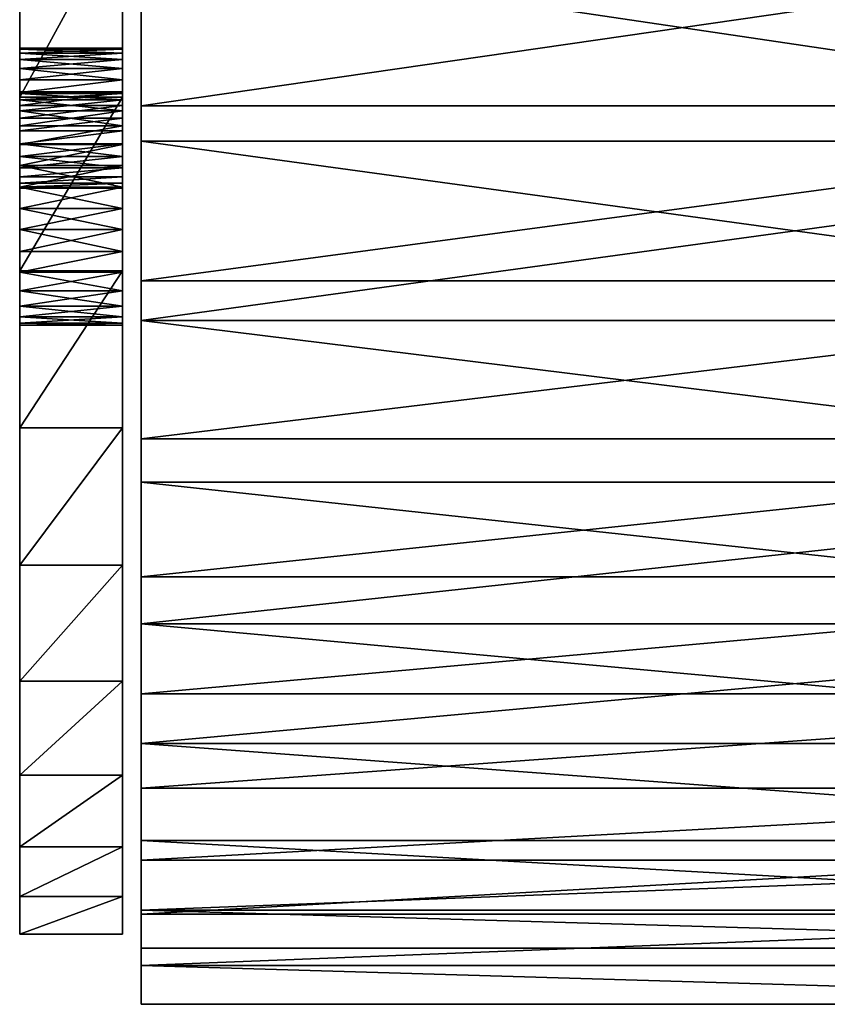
# Model space of a CAD drawing. Header units: centimetres. Extents: x 7.7 to 42, y -29.8 to 57.3.
# Tile 235 of 256: x 7.7 to 9.4, y 41.8 to 43.9. Entities that reach past the tile are written whole.
import ezdxf

# ---------------------------------------------------------------- set-up
doc = ezdxf.new("R2010")
doc.units = ezdxf.units.CM
doc.layers.add('815', color=7, linetype='Continuous', true_color=0xe4d699)
doc.layers.add('827', color=7, linetype='Continuous', true_color=0xe4d699)

msp = doc.modelspace()

# ---------------------------------------------------------------- meshes
at = {"layer": '815', "color": 254, "true_color": 0xcad1ee}
mesh = msp.add_polyface(dxfattribs=at)
corners = [(7.7136, 45.4904, 68.0621), (7.7136, 46.2298, 68.5013), (7.7136, 45.9424, 67.9559), (7.7136, 46.1974, 68.5413), (7.7136, 46.1742, 68.586), (7.7136, 46.1608, 68.6326), (7.7136, 45.0397, 68.2154), (7.7136, 46.1566, 68.6781), (7.7136, 46.1608, 68.7236), (7.7136, 46.1742, 68.7701), (7.7136, 44.5974, 68.4167), (7.7136, 46.1974, 68.8149), (7.7136, 43.8484, 70.1475), (7.7136, 43.8623, 70.1744), (7.7136, 46.2298, 68.8548), (7.7136, 46.3835, 73.0335), (7.7136, 43.8703, 70.2023), (7.7136, 43.8728, 70.2296), (7.7136, 43.8703, 70.2569), (7.7136, 43.8623, 70.2848), (7.7136, 43.8484, 70.3117), (7.7136, 43.8289, 70.3356), (7.7136, 43.8049, 70.3551), (7.7136, 46.3576, 73.0655), (7.7136, 43.778, 70.369), (7.7136, 46.339, 73.1013), (7.7136, 43.7501, 70.3771), (7.7136, 46.3283, 73.1385), (7.7136, 43.7228, 70.3796), (7.7136, 46.325, 73.1749), (7.7136, 43.6663, 74.9014), (7.7136, 46.3283, 73.2113), (7.7136, 43.7062, 74.9339), (7.7136, 46.339, 73.2485), (7.7136, 43.7387, 74.9738), (7.7136, 46.3576, 73.2844), (7.7136, 43.7619, 75.0186), (7.7136, 46.3835, 73.3163), (7.7136, 43.7753, 75.0651), (7.7136, 46.4155, 73.3423), (7.7136, 43.7794, 75.1106), (7.7136, 46.4513, 73.3609), (7.7136, 43.7753, 75.1561), (7.7136, 46.4886, 73.3716), (7.7136, 45.4904, 77.3877), (7.7136, 45.0397, 77.2344), (7.7136, 45.4904, 77.3877), (7.9336, 45.9424, 77.4939), (7.7136, 45.9424, 77.4939), (7.9336, 45.4904, 77.3877), (7.7136, 45.0397, 77.2344), (7.9336, 45.0397, 77.2344), (7.7136, 44.5974, 77.0331), (7.7136, 44.5974, 68.4167), (7.9336, 45.0397, 68.2154), (7.9336, 44.5974, 68.4167), (7.7136, 45.0397, 68.2154), (7.9336, 45.4904, 68.0621), (7.7136, 45.4904, 68.0621), (7.9336, 45.9424, 67.9559), (7.7136, 45.9424, 67.9559)]
mesh.append_faces([[corners[k] for k in face] for face in [(0, 1, 2), (0, 3, 1), (0, 4, 3), (0, 5, 4), (6, 5, 0), (6, 7, 5), (6, 8, 7), (6, 9, 8), (10, 9, 6), (10, 11, 9), (12, 11, 10), (13, 11, 12), (13, 14, 11), (13, 15, 14), (16, 15, 13), (17, 15, 16), (18, 15, 17), (19, 15, 18), (20, 15, 19), (21, 15, 20), (22, 15, 21), (22, 23, 15), (24, 23, 22), (24, 25, 23), (26, 25, 24), (26, 27, 25), (28, 27, 26), (28, 29, 27), (30, 31, 29), (32, 33, 31), (34, 35, 33), (36, 35, 34), (36, 37, 35), (38, 37, 36), (38, 39, 37), (40, 39, 38), (40, 41, 39), (42, 41, 40), (42, 43, 41), (42, 44, 43), (42, 45, 44), (46, 47, 48), (46, 49, 47), (50, 49, 46), (50, 51, 49), (52, 51, 50), (53, 54, 55), (56, 54, 53), (56, 57, 54), (58, 57, 56), (58, 59, 57), (60, 59, 58)]], dxfattribs={"color": 254})
mesh = msp.add_polyface(dxfattribs=at)
corners = [(7.7136, 44.5974, 77.0331), (7.9336, 44.5974, 77.0331), (7.9336, 45.0397, 77.2344), (7.9336, 45.9249, 76.1749), (10.7336, 45.9249, 75.1749), (10.7336, 45.9249, 76.1749), (7.9336, 45.9249, 75.1749), (7.9336, 45.4904, 77.3877), (7.9336, 45.9249, 76.1749), (7.9336, 45.9424, 77.4939), (7.9336, 45.0397, 77.2344), (7.9336, 46.2298, 68.5013), (7.9336, 45.4904, 68.0621), (7.9336, 45.9424, 67.9559), (7.9336, 46.1974, 68.5413), (7.9336, 46.1742, 68.586), (7.9336, 44.5974, 77.0331), (7.9336, 46.1608, 68.6326), (7.9336, 44.171, 76.7843), (7.9336, 45.9249, 75.1749), (7.9336, 43.768, 76.4902), (7.9336, 45.0397, 68.2154), (7.9336, 46.1566, 68.6781), (7.9336, 46.1608, 68.7236), (7.9336, 43.7619, 75.0186), (7.9336, 46.4155, 73.3423), (7.9336, 46.3835, 73.3163), (7.9336, 46.3576, 73.2844), (7.9336, 43.7387, 74.9738), (7.9336, 46.339, 73.2485), (7.9336, 43.7062, 74.9339), (7.9336, 46.3283, 73.2113), (7.9336, 43.6663, 74.9014), (7.9336, 46.325, 73.1749), (7.9336, 43.6215, 74.8782), (7.9336, 46.3283, 73.1385), (7.9336, 46.1742, 68.7701), (7.9336, 44.5974, 68.4167), (7.9336, 46.1974, 68.8149), (7.9336, 43.8484, 70.1475), (7.9336, 43.8623, 70.1744), (7.9336, 46.2298, 68.8548), (7.9336, 43.8703, 70.2023), (7.9336, 46.2698, 68.8873), (7.9336, 46.419, 70.2095), (7.9336, 46.374, 70.2964), (7.9336, 46.348, 70.3867), (7.9336, 43.8728, 70.2296), (7.9336, 46.34, 70.4749), (7.9336, 43.8703, 70.2569), (7.9336, 46.348, 70.5632), (7.9336, 43.8623, 70.2848), (7.9336, 43.8484, 70.3117), (7.9336, 46.374, 70.6534), (7.9336, 43.8289, 70.3356), (7.9336, 46.419, 70.7403), (7.9336, 43.8049, 70.3551), (7.9336, 42.0559, 71.8424), (7.9336, 46.339, 73.1013), (7.9336, 43.7501, 70.3771), (7.9336, 43.7228, 70.3796), (7.9336, 43.778, 70.369), (7.9336, 46.3576, 73.0655)]
mesh.append_faces([[corners[k] for k in face] for face in [(0, 1, 2), (3, 4, 5), (4, 3, 6), (7, 8, 9), (10, 8, 7), (11, 12, 13), (14, 12, 11), (15, 12, 14), (16, 8, 10), (17, 12, 15), (18, 8, 16), (18, 19, 8), (20, 19, 18), (17, 21, 12), (22, 21, 17), (23, 21, 22), (24, 25, 19), (24, 26, 25), (24, 27, 26), (28, 27, 24), (28, 29, 27), (30, 29, 28), (30, 31, 29), (32, 33, 31), (34, 35, 33), (36, 21, 23), (36, 37, 21), (38, 37, 36), (38, 39, 37), (38, 40, 39), (41, 40, 38), (41, 42, 40), (43, 42, 41), (44, 42, 43), (45, 42, 44), (46, 42, 45), (46, 47, 42), (48, 47, 46), (48, 49, 47), (50, 49, 48), (50, 51, 49), (50, 52, 51), (53, 52, 50), (53, 54, 52), (55, 54, 53), (55, 56, 54), (57, 58, 35), (59, 58, 60), (61, 58, 59), (61, 62, 58), (56, 62, 61), (55, 62, 56)]], dxfattribs={"color": 254})
mesh = msp.add_polyface(dxfattribs=at)
corners = [(7.7136, 42.7655, 70.0709), (7.7136, 43.5973, 70.1475), (7.7136, 43.6167, 70.1235), (7.7136, 43.5833, 70.1744), (7.7136, 43.5753, 70.2023), (7.7136, 43.3955, 69.2954), (7.7136, 43.0596, 69.668), (7.7136, 43.6407, 70.104), (7.7136, 43.3955, 76.1544), (7.7136, 43.484, 75.3565), (7.7136, 43.4374, 75.3431), (7.7136, 43.5294, 75.3606), (7.7136, 43.5749, 75.3565), (7.7136, 43.6215, 75.3431), (7.7136, 41.975, 72.7249), (7.7136, 46.325, 73.1749), (7.7136, 42.0559, 71.8424), (7.7136, 43.5749, 74.8648), (7.9336, 43.5294, 74.8606), (7.9336, 43.5749, 74.8648), (7.7136, 43.5294, 74.8606), (7.9336, 43.484, 74.8648), (7.7136, 43.484, 74.8648), (7.9336, 43.4374, 74.8782), (7.7136, 43.4374, 74.8782), (7.7136, 43.3926, 74.9014), (7.9336, 43.3926, 74.9014), (7.9336, 43.3527, 74.9339), (7.7136, 43.3527, 74.9339), (7.9336, 43.3202, 74.9738), (7.7136, 43.3202, 74.9738), (7.9336, 43.297, 75.0186), (7.7136, 43.297, 75.0186), (7.7136, 43.3955, 76.1544), (7.9336, 43.3955, 76.1544), (7.9336, 43.768, 76.4902), (7.7136, 43.3955, 69.2954), (7.9336, 43.768, 68.9596), (7.9336, 43.3955, 69.2954), (7.7136, 43.297, 75.2027), (7.9336, 43.3202, 75.2474), (7.9336, 43.297, 75.2027), (7.7136, 43.3202, 75.2474), (7.9336, 43.3527, 75.2874), (7.7136, 43.3527, 75.2874), (7.9336, 43.3926, 75.3199), (7.7136, 43.3926, 75.3199), (7.9336, 43.4374, 75.3431), (7.7136, 43.4374, 75.3431), (7.9336, 43.484, 75.3565), (7.7136, 43.484, 75.3565), (7.9336, 43.5294, 75.3606), (7.7136, 43.5294, 75.3606), (7.9336, 43.5749, 75.3565), (7.7136, 43.5749, 75.3565), (7.9336, 43.5973, 70.1475), (7.9336, 42.7655, 70.0709), (7.9336, 43.6167, 70.1235), (7.9336, 43.5833, 70.1744), (7.9336, 43.5753, 70.2023), (7.9336, 43.3955, 69.2954), (7.9336, 43.0596, 69.668), (7.9336, 43.6407, 70.104), (7.9336, 43.5728, 70.2296), (7.9336, 43.484, 75.3565), (7.9336, 43.3955, 76.1544), (7.9336, 43.4374, 75.3431), (7.9336, 43.5294, 75.3606), (7.9336, 43.5749, 75.3565), (7.9336, 43.5753, 70.2569), (7.9336, 42.0559, 71.8424), (7.9336, 46.3283, 73.1385), (7.9336, 41.975, 72.7249), (7.9336, 42.1622, 71.3904), (7.9336, 46.339, 73.1013)]
mesh.append_faces([[corners[k] for k in face] for face in [(0, 1, 2), (0, 3, 1), (0, 4, 3), (2, 5, 6), (7, 5, 2), (8, 9, 10), (8, 11, 9), (8, 12, 11), (8, 13, 12), (14, 15, 16), (17, 18, 19), (20, 18, 17), (20, 21, 18), (22, 21, 20), (22, 23, 21), (24, 23, 22), (25, 23, 24), (25, 26, 23), (25, 27, 26), (28, 27, 25), (28, 29, 27), (30, 29, 28), (30, 31, 29), (32, 31, 30), (33, 34, 35), (36, 37, 38), (39, 40, 41), (42, 40, 39), (42, 43, 40), (44, 43, 42), (44, 45, 43), (46, 45, 44), (46, 47, 45), (48, 47, 46), (48, 49, 47), (50, 49, 48), (50, 51, 49), (52, 51, 50), (52, 53, 51), (54, 53, 52), (55, 56, 57), (58, 56, 55), (59, 56, 58), (60, 57, 61), (60, 62, 57), (63, 56, 59), (64, 65, 66), (67, 65, 64), (68, 65, 67), (69, 56, 63), (70, 71, 72), (73, 74, 70)]], dxfattribs={"color": 254})
mesh = msp.add_polyface(dxfattribs=at)
corners = [(7.7136, 44.5974, 77.0331), (7.7136, 43.7753, 75.1561), (7.7136, 43.7619, 75.2027), (7.7136, 43.8049, 70.104), (7.7136, 44.171, 68.6655), (7.7136, 43.768, 68.9596), (7.7136, 43.8289, 70.1235), (7.7136, 43.8484, 70.1475), (7.7136, 44.171, 76.7843), (7.7136, 43.7062, 75.2874), (7.7136, 43.768, 76.4902), (7.7136, 43.7387, 75.2474), (7.7136, 44.5974, 68.4167), (7.7136, 42.0559, 71.8424), (7.7136, 46.325, 73.1749), (7.7136, 43.7228, 70.3796), (7.7136, 43.5749, 74.8648), (7.7136, 41.975, 72.7249), (7.7136, 43.6215, 74.8782), (7.7136, 43.6663, 74.9014), (7.7136, 43.7062, 74.9339), (7.7136, 46.3283, 73.2113), (7.7136, 43.7387, 74.9738), (7.7136, 46.339, 73.2485), (7.7136, 45.0397, 77.2344), (7.7136, 43.8703, 70.2023), (7.9336, 43.8728, 70.2296), (7.7136, 43.8728, 70.2296), (7.9336, 43.8703, 70.2023), (7.9336, 43.8623, 70.1744), (7.7136, 44.171, 76.7843), (7.9336, 44.5974, 77.0331), (7.7136, 44.5974, 77.0331), (7.9336, 44.171, 76.7843), (7.7136, 43.768, 76.4902), (7.9336, 43.768, 76.4902), (7.7136, 43.768, 68.9596), (7.9336, 44.171, 68.6655), (7.9336, 43.768, 68.9596), (7.7136, 44.171, 68.6655), (7.9336, 44.5974, 68.4167), (7.7136, 44.5974, 68.4167), (7.9336, 43.8728, 70.2296), (7.7136, 43.8703, 70.2569), (7.7136, 43.8728, 70.2296), (7.7136, 43.8623, 70.2848), (7.9336, 43.8703, 70.2569), (7.9336, 43.8623, 70.2848), (7.9336, 43.3955, 76.1544), (7.9336, 45.9249, 75.1749), (7.9336, 43.768, 76.4902), (7.9336, 43.5749, 75.3565), (7.9336, 43.6215, 75.3431), (7.9336, 43.6663, 75.3199), (7.9336, 43.7062, 75.2874), (7.9336, 43.7387, 75.2474), (7.9336, 43.7619, 75.2027), (7.9336, 43.7753, 75.1561), (7.9336, 43.7794, 75.1106), (7.9336, 43.7753, 75.0651), (7.9336, 43.7619, 75.0186), (7.9336, 43.6663, 74.9014), (7.9336, 46.3283, 73.2113), (7.9336, 43.7062, 74.9339), (7.9336, 43.6215, 74.8782), (7.9336, 46.325, 73.1749), (7.9336, 44.171, 68.6655), (7.9336, 43.8049, 70.104), (7.9336, 43.768, 68.9596), (7.9336, 43.8289, 70.1235), (7.9336, 43.8484, 70.1475), (7.9336, 43.5749, 74.8648), (7.9336, 46.3283, 73.1385), (7.9336, 44.5974, 68.4167), (7.9336, 41.975, 72.7249), (7.9336, 43.6955, 70.3771), (7.9336, 46.339, 73.1013), (7.9336, 42.1622, 71.3904), (7.9336, 43.7228, 70.3796)]
mesh.append_faces([[corners[k] for k in face] for face in [(0, 1, 2), (3, 4, 5), (6, 4, 3), (7, 4, 6), (8, 9, 10), (8, 11, 9), (7, 12, 4), (0, 11, 8), (0, 2, 11), (13, 14, 15), (16, 14, 17), (18, 14, 16), (19, 14, 18), (20, 21, 19), (22, 23, 20), (1, 0, 24), (25, 26, 27), (25, 28, 26), (25, 29, 28), (30, 31, 32), (30, 33, 31), (34, 33, 30), (34, 35, 33), (36, 37, 38), (39, 37, 36), (39, 40, 37), (41, 40, 39), (42, 43, 44), (45, 46, 47), (43, 46, 45), (43, 42, 46), (48, 49, 50), (51, 49, 48), (52, 49, 51), (53, 49, 52), (54, 49, 53), (55, 49, 54), (56, 49, 55), (57, 49, 56), (58, 49, 57), (59, 49, 58), (60, 49, 59), (61, 62, 63), (64, 65, 61), (66, 67, 68), (66, 69, 67), (66, 70, 69), (71, 72, 64), (73, 70, 66), (74, 72, 71), (75, 76, 77), (78, 76, 75)]], dxfattribs={"color": 254})
mesh = msp.add_polyface(dxfattribs=at)
corners = [(7.7136, 43.7501, 70.0821), (7.7136, 43.768, 68.9596), (7.7136, 43.7228, 70.0796), (7.7136, 43.778, 70.0901), (7.7136, 43.8049, 70.104), (7.7136, 43.768, 76.4902), (7.7136, 43.7062, 75.2874), (7.7136, 43.6663, 75.3199), (7.7136, 43.7753, 75.0651), (7.9336, 43.7794, 75.1106), (7.7136, 43.7794, 75.1106), (7.9336, 43.7753, 75.0651), (7.9336, 43.7619, 75.0186), (7.7136, 43.7619, 75.0186), (7.9336, 43.7387, 74.9738), (7.7136, 43.7387, 74.9738), (7.9336, 43.7062, 74.9339), (7.7136, 43.7062, 74.9339), (7.7136, 43.7228, 70.0796), (7.9336, 43.7501, 70.0821), (7.7136, 43.7501, 70.0821), (7.7136, 43.8623, 70.1744), (7.9336, 43.8623, 70.1744), (7.7136, 43.8703, 70.2023), (7.9336, 43.8484, 70.1475), (7.7136, 43.8484, 70.1475), (7.9336, 43.8289, 70.1235), (7.7136, 43.8289, 70.1235), (7.9336, 43.8049, 70.104), (7.7136, 43.8049, 70.104), (7.7136, 43.778, 70.0901), (7.9336, 43.778, 70.0901), (7.9336, 43.7228, 70.0796), (7.7136, 43.6955, 70.0821), (7.9336, 43.6955, 70.0821), (7.7136, 43.6955, 70.3771), (7.9336, 43.7228, 70.3796), (7.9336, 43.6955, 70.3771), (7.7136, 43.7228, 70.3796), (7.9336, 43.7501, 70.3771), (7.7136, 43.7501, 70.3771), (7.9336, 43.778, 70.369), (7.7136, 43.778, 70.369), (7.9336, 43.8049, 70.3551), (7.7136, 43.8049, 70.3551), (7.9336, 43.8289, 70.3356), (7.7136, 43.8289, 70.3356), (7.9336, 43.8484, 70.3117), (7.7136, 43.8484, 70.3117), (7.9336, 43.8623, 70.2848), (7.7136, 43.8623, 70.2848), (7.9336, 43.7794, 75.1106), (7.7136, 43.7753, 75.1561), (7.7136, 43.7794, 75.1106), (7.7136, 43.7062, 75.2874), (7.9336, 43.7387, 75.2474), (7.9336, 43.7062, 75.2874), (7.7136, 43.7387, 75.2474), (7.9336, 43.7619, 75.2027), (7.7136, 43.7619, 75.2027), (7.9336, 43.7753, 75.1561), (7.9336, 43.768, 68.9596), (7.9336, 43.7501, 70.0821), (7.9336, 43.7228, 70.0796), (7.9336, 43.778, 70.0901), (7.9336, 43.8049, 70.104)]
mesh.append_faces([[corners[k] for k in face] for face in [(0, 1, 2), (3, 1, 0), (4, 1, 3), (5, 6, 7), (8, 9, 10), (8, 11, 9), (8, 12, 11), (13, 12, 8), (13, 14, 12), (15, 14, 13), (15, 16, 14), (17, 16, 15), (18, 19, 20), (21, 22, 23), (21, 24, 22), (25, 24, 21), (25, 26, 24), (27, 26, 25), (27, 28, 26), (29, 28, 27), (30, 28, 29), (30, 31, 28), (20, 31, 30), (20, 19, 31), (32, 33, 34), (32, 18, 33), (19, 18, 32), (35, 36, 37), (38, 36, 35), (38, 39, 36), (40, 39, 38), (40, 41, 39), (42, 41, 40), (42, 43, 41), (44, 43, 42), (44, 45, 43), (46, 45, 44), (46, 47, 45), (48, 47, 46), (48, 49, 47), (50, 49, 48), (51, 52, 53), (54, 55, 56), (57, 55, 54), (57, 58, 55), (59, 58, 57), (59, 60, 58), (52, 60, 59), (52, 51, 60), (61, 62, 63), (61, 64, 62), (61, 65, 64)]], dxfattribs={"color": 254})
mesh = msp.add_polyface(dxfattribs=at)
corners = [(7.7136, 43.6676, 70.0901), (7.7136, 43.3955, 69.2954), (7.7136, 43.6407, 70.104), (7.7136, 43.6955, 70.0821), (7.7136, 43.7228, 70.0796), (7.7136, 43.768, 68.9596), (7.7136, 43.768, 76.4902), (7.7136, 43.6215, 75.3431), (7.7136, 43.3955, 76.1544), (7.7136, 43.6663, 75.3199), (7.7136, 43.6663, 74.9014), (7.9336, 43.7062, 74.9339), (7.7136, 43.7062, 74.9339), (7.9336, 43.6663, 74.9014), (7.7136, 43.6215, 74.8782), (7.9336, 43.6215, 74.8782), (7.9336, 43.5749, 74.8648), (7.7136, 43.5749, 74.8648), (7.9336, 43.5753, 70.2023), (7.7136, 43.5728, 70.2296), (7.9336, 43.5728, 70.2296), (7.7136, 43.5753, 70.2023), (7.9336, 43.5833, 70.1744), (7.7136, 43.5833, 70.1744), (7.9336, 43.5973, 70.1475), (7.7136, 43.5973, 70.1475), (7.9336, 43.6167, 70.1235), (7.7136, 43.6167, 70.1235), (7.7136, 43.6407, 70.104), (7.9336, 43.6407, 70.104), (7.7136, 43.6676, 70.0901), (7.9336, 43.6676, 70.0901), (7.9336, 43.6955, 70.0821), (7.7136, 43.6955, 70.0821), (7.7136, 43.3955, 76.1544), (7.9336, 43.768, 76.4902), (7.7136, 43.768, 76.4902), (7.7136, 43.768, 68.9596), (7.9336, 43.768, 68.9596), (7.7136, 43.3955, 69.2954), (7.7136, 43.5728, 70.2296), (7.9336, 43.5753, 70.2569), (7.9336, 43.5728, 70.2296), (7.7136, 43.5753, 70.2569), (7.9336, 43.5833, 70.2848), (7.7136, 43.5833, 70.2848), (7.9336, 43.5973, 70.3117), (7.7136, 43.5973, 70.3117), (7.9336, 43.6167, 70.3356), (7.7136, 43.6167, 70.3356), (7.9336, 43.6407, 70.3551), (7.7136, 43.6407, 70.3551), (7.9336, 43.6676, 70.369), (7.7136, 43.6676, 70.369), (7.9336, 43.6955, 70.3771), (7.7136, 43.6955, 70.3771), (7.7136, 43.5749, 75.3565), (7.9336, 43.6215, 75.3431), (7.9336, 43.5749, 75.3565), (7.7136, 43.6215, 75.3431), (7.9336, 43.6663, 75.3199), (7.7136, 43.6663, 75.3199), (7.9336, 43.7062, 75.2874), (7.7136, 43.7062, 75.2874), (7.9336, 43.3955, 69.2954), (7.9336, 43.6676, 70.0901), (7.9336, 43.6407, 70.104), (7.9336, 43.6955, 70.0821), (7.9336, 43.7228, 70.0796), (7.9336, 43.768, 68.9596)]
mesh.append_faces([[corners[k] for k in face] for face in [(0, 1, 2), (3, 1, 0), (4, 1, 3), (4, 5, 1), (6, 7, 8), (6, 9, 7), (10, 11, 12), (10, 13, 11), (14, 13, 10), (14, 15, 13), (14, 16, 15), (17, 16, 14), (18, 19, 20), (18, 21, 19), (22, 21, 18), (22, 23, 21), (24, 23, 22), (24, 25, 23), (26, 25, 24), (26, 27, 25), (26, 28, 27), (29, 28, 26), (29, 30, 28), (31, 30, 29), (32, 30, 31), (32, 33, 30), (34, 35, 36), (37, 38, 39), (40, 41, 42), (43, 41, 40), (43, 44, 41), (45, 44, 43), (45, 46, 44), (47, 46, 45), (47, 48, 46), (49, 48, 47), (49, 50, 48), (51, 50, 49), (51, 52, 50), (53, 52, 51), (53, 54, 52), (55, 54, 53), (56, 57, 58), (59, 57, 56), (59, 60, 57), (61, 60, 59), (61, 62, 60), (63, 62, 61), (64, 65, 66), (64, 67, 65), (64, 68, 67), (69, 68, 64)]], dxfattribs={"color": 254})
mesh = msp.add_polyface(dxfattribs=at)
corners = [(7.7136, 43.0596, 75.7819), (7.7136, 43.297, 75.2027), (7.7136, 42.7655, 75.3789), (7.7136, 43.3202, 75.2474), (7.7136, 43.3527, 75.2874), (7.7136, 43.3926, 75.3199), (7.7136, 42.7655, 70.0709), (7.7136, 43.6167, 70.1235), (7.7136, 43.0596, 69.668), (7.7136, 43.2836, 75.1561), (7.7136, 43.5728, 70.2296), (7.7136, 43.5753, 70.2023), (7.7136, 43.2836, 75.0651), (7.7136, 42.5168, 74.9525), (7.7136, 43.2794, 75.1106), (7.7136, 43.297, 75.0186), (7.7136, 43.4374, 75.3431), (7.7136, 43.3955, 76.1544), (7.7136, 43.5753, 70.2569), (7.7136, 42.5168, 70.4973), (7.7136, 43.5833, 70.2848), (7.7136, 43.5973, 70.3117), (7.7136, 43.3202, 74.9738), (7.7136, 43.6167, 70.3356), (7.7136, 42.3155, 70.9397), (7.7136, 43.6407, 70.3551), (7.7136, 43.6676, 70.369), (7.7136, 43.484, 74.8648), (7.7136, 42.1622, 74.0594), (7.7136, 43.4374, 74.8782), (7.7136, 42.1622, 71.3904), (7.7136, 43.6955, 70.3771), (7.7136, 42.0559, 71.8424), (7.7136, 43.7228, 70.3796), (7.9336, 43.2794, 75.1106), (7.7136, 43.2836, 75.0651), (7.7136, 43.2794, 75.1106), (7.7136, 43.297, 75.0186), (7.9336, 43.2836, 75.0651), (7.9336, 43.297, 75.0186), (7.7136, 43.0596, 75.7819), (7.9336, 43.3955, 76.1544), (7.7136, 43.3955, 76.1544), (7.9336, 43.0596, 75.7819), (7.7136, 43.0596, 69.668), (7.9336, 43.3955, 69.2954), (7.9336, 43.0596, 69.668), (7.7136, 43.3955, 69.2954), (7.7136, 43.2794, 75.1106), (7.9336, 43.2836, 75.1561), (7.9336, 43.2794, 75.1106), (7.7136, 43.2836, 75.1561), (7.9336, 43.297, 75.2027), (7.7136, 43.297, 75.2027), (7.9336, 43.297, 75.2027), (7.9336, 43.0596, 75.7819), (7.9336, 42.7655, 75.3789), (7.9336, 43.3202, 75.2474), (7.9336, 43.3527, 75.2874), (7.9336, 43.3926, 75.3199), (7.9336, 43.6167, 70.1235), (7.9336, 42.7655, 70.0709), (7.9336, 43.0596, 69.668), (7.9336, 43.2836, 75.1561), (7.9336, 42.5168, 74.9525), (7.9336, 43.2794, 75.1106), (7.9336, 43.2836, 75.0651), (7.9336, 43.297, 75.0186), (7.9336, 43.4374, 75.3431), (7.9336, 43.3955, 76.1544), (7.9336, 43.5833, 70.2848), (7.9336, 42.5168, 70.4973), (7.9336, 43.5753, 70.2569), (7.9336, 43.5973, 70.3117), (7.9336, 43.3202, 74.9738), (7.9336, 43.6167, 70.3356), (7.9336, 43.6407, 70.3551), (7.9336, 42.3155, 70.9397), (7.9336, 43.6676, 70.369), (7.9336, 43.6955, 70.3771), (7.9336, 42.1622, 71.3904), (7.9336, 42.1622, 74.0594), (7.9336, 43.484, 74.8648), (7.9336, 43.4374, 74.8782)]
mesh.append_faces([[corners[k] for k in face] for face in [(0, 1, 2), (0, 3, 1), (0, 4, 3), (0, 5, 4), (6, 7, 8), (9, 2, 1), (6, 10, 11), (12, 13, 14), (15, 13, 12), (0, 16, 5), (17, 16, 0), (6, 18, 10), (19, 20, 18), (19, 21, 20), (22, 13, 15), (19, 23, 21), (24, 25, 23), (24, 26, 25), (27, 28, 29), (30, 31, 26), (32, 33, 31), (34, 35, 36), (37, 38, 39), (35, 38, 37), (35, 34, 38), (40, 41, 42), (40, 43, 41), (44, 45, 46), (47, 45, 44), (48, 49, 50), (51, 49, 48), (51, 52, 49), (53, 52, 51), (54, 55, 56), (57, 55, 54), (58, 55, 57), (59, 55, 58), (60, 61, 62), (56, 63, 54), (64, 65, 63), (64, 66, 65), (64, 67, 66), (68, 55, 59), (68, 69, 55), (70, 71, 72), (73, 71, 70), (64, 74, 67), (75, 71, 73), (76, 77, 75), (78, 77, 76), (79, 80, 78), (81, 82, 83)]], dxfattribs={"color": 254})
mesh = msp.add_polyface(dxfattribs=at)
corners = [(7.7136, 43.2836, 75.1561), (7.7136, 42.5168, 74.9525), (7.7136, 42.7655, 75.3789), (7.7136, 43.2794, 75.1106), (7.7136, 42.5168, 70.4973), (7.7136, 43.5753, 70.2569), (7.7136, 42.7655, 70.0709), (7.7136, 43.3202, 74.9738), (7.7136, 42.3155, 74.5102), (7.7136, 43.3527, 74.9339), (7.7136, 43.3926, 74.9014), (7.7136, 42.3155, 70.9397), (7.7136, 43.6167, 70.3356), (7.7136, 42.1622, 74.0594), (7.7136, 43.4374, 74.8782), (7.7136, 42.1622, 71.3904), (7.7136, 43.6676, 70.369), (7.7136, 43.484, 74.8648), (7.7136, 42.0559, 73.6074), (7.7136, 43.5294, 74.8606), (7.7136, 41.975, 72.7249), (7.7136, 43.5749, 74.8648), (7.7136, 42.0559, 71.8424), (7.7136, 43.6955, 70.3771), (7.9336, 42.0559, 73.6074), (7.7136, 41.975, 72.7249), (7.9336, 41.975, 72.7249), (7.7136, 42.7655, 75.3789), (7.9336, 43.0596, 75.7819), (7.7136, 43.0596, 75.7819), (7.9336, 42.7655, 75.3789), (7.7136, 42.5168, 74.9525), (7.9336, 42.5168, 74.9525), (7.7136, 42.3155, 74.5102), (7.9336, 42.3155, 74.5102), (7.7136, 42.1622, 74.0594), (7.9336, 42.1622, 74.0594), (7.7136, 42.0559, 73.6074), (7.7136, 41.975, 72.7249), (7.9336, 42.0559, 71.8424), (7.9336, 41.975, 72.7249), (7.7136, 42.0559, 71.8424), (7.9336, 42.1622, 71.3904), (7.7136, 42.1622, 71.3904), (7.9336, 42.3155, 70.9397), (7.7136, 42.3155, 70.9397), (7.9336, 42.5168, 70.4973), (7.7136, 42.5168, 70.4973), (7.9336, 42.7655, 70.0709), (7.7136, 42.7655, 70.0709), (7.9336, 43.0596, 69.668), (7.7136, 43.0596, 69.668), (7.9336, 42.5168, 74.9525), (7.9336, 43.2836, 75.1561), (7.9336, 42.7655, 75.3789), (7.9336, 43.5753, 70.2569), (7.9336, 42.5168, 70.4973), (7.9336, 42.7655, 70.0709), (7.9336, 42.3155, 74.5102), (7.9336, 43.3202, 74.9738), (7.9336, 43.3527, 74.9339), (7.9336, 43.3926, 74.9014), (7.9336, 43.6167, 70.3356), (7.9336, 42.3155, 70.9397), (7.9336, 42.1622, 74.0594), (7.9336, 43.4374, 74.8782), (7.9336, 43.6676, 70.369), (7.9336, 42.1622, 71.3904), (7.9336, 42.0559, 73.6074), (7.9336, 43.484, 74.8648), (7.9336, 43.5294, 74.8606), (7.9336, 41.975, 72.7249), (7.9336, 43.5749, 74.8648)]
mesh.append_faces([[corners[k] for k in face] for face in [(0, 1, 2), (3, 1, 0), (4, 5, 6), (7, 8, 1), (9, 8, 7), (10, 8, 9), (11, 12, 4), (10, 13, 8), (14, 13, 10), (15, 16, 11), (17, 18, 13), (19, 18, 17), (19, 20, 18), (21, 20, 19), (22, 23, 15), (24, 25, 26), (27, 28, 29), (27, 30, 28), (31, 30, 27), (31, 32, 30), (33, 32, 31), (33, 34, 32), (35, 34, 33), (35, 36, 34), (37, 36, 35), (37, 24, 36), (25, 24, 37), (38, 39, 40), (41, 39, 38), (41, 42, 39), (43, 42, 41), (43, 44, 42), (45, 44, 43), (45, 46, 44), (47, 46, 45), (47, 48, 46), (49, 48, 47), (49, 50, 48), (51, 50, 49), (52, 53, 54), (55, 56, 57), (58, 59, 52), (58, 60, 59), (58, 61, 60), (62, 63, 56), (64, 61, 58), (64, 65, 61), (66, 67, 63), (68, 69, 64), (68, 70, 69), (71, 70, 68), (71, 72, 70)]], dxfattribs={"color": 254})
at = {"layer": '827', "color": 254, "true_color": 0xcad1ee}
mesh = msp.add_polyface(dxfattribs=at)
corners = [(7.9738, 43.6735, 68.8431), (10.7738, 43.6735, 68.8431), (7.9738, 43.2894, 69.1894), (7.9738, 44.0889, 68.5399), (10.7738, 44.0889, 68.5399), (7.9738, 44.5285, 68.2835), (10.7738, 44.5285, 68.2835), (7.9738, 44.9845, 68.076), (7.9738, 44.1546, 68.6404), (10.7738, 44.5836, 68.3901), (7.9738, 44.5836, 68.3901), (10.7738, 44.1546, 68.6404), (7.9738, 43.7491, 68.9363), (10.7738, 43.7491, 68.9363), (7.9738, 43.3743, 69.2742), (7.9738, 43.7491, 76.5135), (10.7738, 43.7491, 76.5135), (7.9738, 43.3743, 76.1756), (10.7738, 44.1546, 76.8095), (7.9738, 44.1546, 76.8095), (10.7738, 44.5836, 77.0597), (7.9738, 44.5836, 77.0597), (10.7738, 43.6735, 76.6067), (7.9738, 43.6735, 76.6067), (10.7738, 43.2894, 76.2605), (7.9738, 44.0889, 76.9099), (10.7738, 44.0889, 76.9099), (7.9738, 44.5285, 77.1663), (10.7738, 44.5285, 77.1663), (7.9738, 44.9845, 77.3739), (7.9738, 44.5285, 68.2835), (7.9738, 44.5836, 68.3901), (7.9738, 45.0286, 68.1875), (7.9738, 44.0889, 68.5399), (7.9738, 44.1546, 68.6404), (7.9738, 43.6735, 68.8431), (7.9738, 43.7491, 68.9363), (7.9738, 43.2894, 69.1894), (7.9738, 43.6735, 76.6067), (7.9738, 43.7491, 76.5135), (7.9738, 43.3743, 76.1756), (7.9738, 44.0889, 76.9099), (7.9738, 44.1546, 76.8095), (7.9738, 44.5285, 77.1663), (7.9738, 44.5836, 77.0597), (7.9738, 44.9845, 77.3739)]
mesh.append_faces([[corners[k] for k in face] for face in [(0, 1, 2), (3, 1, 0), (3, 4, 1), (5, 4, 3), (5, 6, 4), (7, 6, 5), (8, 9, 10), (8, 11, 9), (12, 11, 8), (12, 13, 11), (14, 13, 12), (15, 16, 17), (15, 18, 16), (19, 18, 15), (19, 20, 18), (21, 20, 19), (22, 23, 24), (22, 25, 23), (26, 25, 22), (26, 27, 25), (28, 27, 26), (28, 29, 27), (30, 31, 32), (33, 31, 30), (33, 34, 31), (35, 34, 33), (35, 36, 34), (37, 36, 35), (38, 39, 40), (41, 39, 38), (41, 42, 39), (43, 42, 41), (43, 44, 42), (45, 44, 43)]], dxfattribs={"color": 254})
mesh = msp.add_polyface(dxfattribs=at)
corners = [(10.7884, 42.4913, 70.4842), (10.7738, 42.4901, 70.4836), (10.7738, 42.2876, 70.9286), (10.7884, 42.7415, 70.0553), (10.7738, 42.7404, 70.0545), (10.7884, 43.0374, 69.6499), (10.7738, 43.0363, 69.6491), (10.7884, 43.3752, 69.2752), (10.7738, 43.3743, 69.2742), (10.7884, 43.7499, 68.9373), (10.7884, 42.2888, 70.9291), (10.8033, 42.4951, 70.4861), (10.8033, 42.7451, 70.0576), (10.7738, 42.4901, 74.9663), (10.7884, 42.4913, 74.9657), (10.7884, 42.2888, 74.5207), (10.7738, 42.7404, 75.3953), (10.7884, 42.7415, 75.3946), (10.7738, 43.0363, 75.8008), (10.7884, 43.0374, 75.7999), (10.7884, 43.3752, 76.1747), (10.7738, 43.3743, 76.1756), (10.7884, 43.7499, 76.5125), (10.8102, 43.2918, 69.1917), (10.7738, 42.9432, 69.5734), (10.7738, 43.2894, 69.1894), (10.8102, 42.9458, 69.5755), (10.7738, 42.64, 69.9889), (10.8102, 42.6428, 69.9907), (10.7738, 42.3835, 70.4284), (10.8102, 42.6428, 75.4591), (10.7738, 42.64, 75.461), (10.7738, 42.3835, 75.0214), (10.8102, 42.9458, 75.8743), (10.7738, 42.9432, 75.8764), (10.8102, 43.2918, 76.2581), (10.7738, 43.2894, 76.2605), (7.9738, 43.3743, 69.2742), (10.7738, 43.3743, 69.2742), (10.7738, 43.7491, 68.9363), (7.9738, 43.0363, 69.6491), (10.7738, 43.0363, 69.6491), (7.9738, 42.7404, 70.0545), (10.7738, 42.7404, 70.0545), (7.9738, 42.4901, 70.4836), (10.7738, 42.4901, 70.4836), (7.9738, 42.4901, 74.9663), (10.7738, 42.7404, 75.3953), (10.7738, 42.4901, 74.9663), (7.9738, 42.7404, 75.3953), (10.7738, 43.0363, 75.8008), (7.9738, 43.0363, 75.8008), (10.7738, 43.3743, 76.1756), (7.9738, 43.3743, 76.1756), (10.7738, 43.7491, 76.5135), (10.7738, 42.64, 75.461), (7.9738, 42.64, 75.461), (10.7738, 42.3835, 75.0214), (10.7738, 42.9432, 75.8764), (7.9738, 42.9432, 75.8764), (10.7738, 43.2894, 76.2605), (7.9738, 43.2894, 76.2605)]
mesh.append_faces([[corners[k] for k in face] for face in [(0, 1, 2), (3, 1, 0), (3, 4, 1), (5, 4, 3), (5, 6, 4), (7, 6, 5), (7, 8, 6), (9, 8, 7), (10, 11, 0), (0, 12, 3), (13, 14, 15), (16, 14, 13), (16, 17, 14), (18, 17, 16), (18, 19, 17), (18, 20, 19), (21, 20, 18), (21, 22, 20), (23, 24, 25), (26, 27, 24), (28, 29, 27), (30, 31, 32), (33, 34, 31), (35, 36, 34), (37, 38, 39), (40, 41, 38), (42, 43, 41), (44, 45, 43), (46, 47, 48), (49, 50, 47), (51, 52, 50), (53, 54, 52), (55, 56, 57), (58, 59, 55), (60, 61, 58)]], dxfattribs={"color": 254})
mesh = msp.add_polyface(dxfattribs=at)
corners = [(7.9738, 41.9084, 71.8151), (10.7738, 41.825, 72.7249), (7.9738, 41.825, 72.7249), (7.9738, 42.018, 71.3491), (10.7738, 42.018, 71.3491), (7.9738, 42.176, 70.8844), (7.9738, 42.3835, 70.4284), (10.7738, 42.176, 70.8844), (7.9738, 43.2894, 69.1894), (7.9738, 43.3743, 69.2742), (7.9738, 43.7491, 68.9363), (7.9738, 42.9432, 69.5734), (7.9738, 43.0363, 69.6491), (7.9738, 42.64, 69.9889), (7.9738, 42.7404, 70.0545), (7.9738, 42.3835, 70.4284), (7.9738, 42.4901, 70.4836), (7.9738, 42.176, 70.8844), (7.9738, 42.2876, 70.9286), (7.9738, 42.018, 71.3491), (7.9738, 42.1333, 71.3821), (7.9738, 41.9084, 71.8151), (7.9738, 42.0264, 71.8369), (7.9738, 41.825, 72.7249), (7.9738, 41.945, 72.7249), (7.9738, 41.9084, 73.6347), (7.9738, 42.0264, 73.6129), (7.9738, 42.018, 74.1007), (7.9738, 42.1333, 74.0677), (7.9738, 42.176, 74.5654), (7.9738, 42.2876, 74.5212), (7.9738, 42.3835, 75.0214), (7.9738, 42.4901, 74.9663), (7.9738, 42.64, 75.461), (7.9738, 42.7404, 75.3953), (7.9738, 42.9432, 75.8764), (7.9738, 43.0363, 75.8008), (7.9738, 43.2894, 76.2605), (7.9738, 43.3743, 76.1756), (7.9738, 43.6735, 76.6067)]
mesh.append_faces([[corners[k] for k in face] for face in [(0, 1, 2), (3, 4, 0), (5, 4, 3), (6, 7, 5), (8, 9, 10), (11, 9, 8), (11, 12, 9), (13, 12, 11), (13, 14, 12), (15, 14, 13), (15, 16, 14), (17, 16, 15), (17, 18, 16), (19, 18, 17), (19, 20, 18), (21, 20, 19), (21, 22, 20), (23, 22, 21), (23, 24, 22), (25, 24, 23), (25, 26, 24), (27, 26, 25), (27, 28, 26), (29, 28, 27), (29, 30, 28), (31, 30, 29), (31, 32, 30), (33, 32, 31), (33, 34, 32), (35, 34, 33), (35, 36, 34), (37, 36, 35), (37, 38, 36), (39, 38, 37)]], dxfattribs={"color": 254})
mesh = msp.add_polyface(dxfattribs=at)
corners = [(7.9738, 41.9084, 71.8151), (10.7738, 41.9084, 71.8151), (10.7738, 41.825, 72.7249), (10.7738, 42.018, 71.3491), (7.9738, 42.176, 70.8844), (10.7738, 42.176, 70.8844), (7.9738, 42.3835, 70.4284), (10.7738, 42.3835, 70.4284), (10.7738, 42.64, 69.9889), (7.9738, 42.64, 69.9889), (10.7738, 42.9432, 69.5734), (7.9738, 42.9432, 69.5734), (7.9738, 43.2894, 69.1894), (10.7738, 43.2894, 69.1894), (10.7738, 43.6735, 68.8431), (10.7738, 42.1333, 71.3821), (7.9738, 42.0264, 71.8369), (10.7738, 42.0264, 71.8369), (10.7738, 41.945, 72.7249), (7.9738, 41.945, 72.7249), (7.9738, 43.0363, 69.6491), (10.7738, 43.3743, 69.2742), (7.9738, 43.3743, 69.2742), (7.9738, 42.7404, 70.0545), (10.7738, 43.0363, 69.6491), (7.9738, 42.4901, 70.4836), (10.7738, 42.7404, 70.0545), (7.9738, 42.2876, 70.9286), (10.7738, 42.4901, 70.4836), (7.9738, 42.1333, 71.3821), (10.7738, 42.2876, 70.9286), (7.9738, 42.0264, 73.6129), (10.7738, 41.945, 72.7249), (7.9738, 41.945, 72.7249), (7.9738, 42.1333, 74.0677), (10.7738, 42.1333, 74.0677), (7.9738, 42.2876, 74.5212), (10.7738, 42.2876, 74.5212), (7.9738, 42.4901, 74.9663), (10.7738, 42.4901, 74.9663), (7.9738, 42.7404, 75.3953), (10.7738, 42.7404, 75.3953), (7.9738, 43.0363, 75.8008), (10.7738, 43.0363, 75.8008), (7.9738, 43.3743, 76.1756), (10.7738, 43.3743, 76.1756), (10.7738, 41.825, 72.7249), (7.9738, 41.9084, 73.6347), (7.9738, 41.825, 72.7249), (10.7738, 42.018, 74.1007), (7.9738, 42.018, 74.1007), (10.7738, 42.176, 74.5654), (7.9738, 42.176, 74.5654), (7.9738, 42.3835, 75.0214), (10.7738, 42.3835, 75.0214), (7.9738, 42.64, 75.461), (10.7738, 42.64, 75.461), (7.9738, 42.9432, 75.8764), (10.7738, 42.9432, 75.8764), (7.9738, 43.2894, 76.2605), (10.7738, 43.2894, 76.2605), (7.9738, 43.6735, 76.6067)]
mesh.append_faces([[corners[k] for k in face] for face in [(0, 1, 2), (0, 3, 1), (4, 5, 3), (6, 7, 5), (6, 8, 7), (9, 8, 6), (9, 10, 8), (11, 10, 9), (12, 10, 11), (12, 13, 10), (12, 14, 13), (15, 16, 17), (18, 16, 19), (17, 16, 18), (20, 21, 22), (23, 24, 20), (25, 26, 23), (27, 28, 25), (29, 30, 27), (16, 15, 29), (31, 32, 33), (34, 35, 31), (36, 37, 34), (38, 39, 36), (40, 41, 38), (42, 43, 40), (44, 45, 42), (46, 47, 48), (49, 50, 47), (51, 52, 50), (51, 53, 52), (54, 55, 53), (56, 57, 55), (58, 59, 57), (60, 61, 59)]], dxfattribs={"color": 254})
mesh = msp.add_polyface(dxfattribs=at)
corners = [(10.7884, 41.9463, 72.7249), (10.7738, 42.0264, 71.8369), (10.7738, 41.945, 72.7249), (10.7884, 42.0277, 71.8372), (10.8033, 42.0319, 71.838), (10.7884, 42.1346, 71.3825), (10.7738, 42.1333, 71.3821), (10.7884, 42.2888, 70.9291), (10.7738, 42.2876, 70.9286), (10.7884, 42.4913, 70.4842), (10.8033, 42.1387, 71.3837), (10.8033, 42.2928, 70.9307), (10.7738, 41.945, 72.7249), (10.7884, 42.0277, 73.6126), (10.7884, 41.9463, 72.7249), (10.7738, 42.0264, 73.6129), (10.7738, 42.1333, 74.0677), (10.7884, 42.1346, 74.0673), (10.7738, 42.2876, 74.5212), (10.7884, 42.2888, 74.5207), (10.7738, 42.4901, 74.9663), (10.8102, 42.3865, 70.43), (10.7738, 42.176, 70.8844), (10.7738, 42.3835, 70.4284), (10.8102, 42.1791, 70.8857), (10.7738, 42.018, 71.3491), (10.8102, 42.0212, 71.35), (10.7738, 41.9084, 71.8151), (10.8102, 41.9117, 71.8157), (10.7738, 41.825, 72.7249), (10.7738, 41.825, 72.7249), (10.8102, 41.9117, 73.6341), (10.7738, 41.9084, 73.6347), (10.8102, 42.0212, 74.0998), (10.7738, 42.018, 74.1007), (10.8102, 42.1791, 74.5642), (10.7738, 42.176, 74.5654), (10.8102, 42.3865, 75.0199), (10.7738, 42.3835, 75.0214), (7.9738, 42.2876, 70.9286), (10.7738, 42.2876, 70.9286), (10.7738, 42.4901, 70.4836), (7.9738, 42.1333, 71.3821), (10.7738, 42.1333, 71.3821), (7.9738, 42.0264, 73.6129), (10.7738, 42.0264, 73.6129), (10.7738, 41.945, 72.7249), (10.7738, 42.1333, 74.0677), (7.9738, 42.1333, 74.0677), (10.7738, 42.2876, 74.5212), (7.9738, 42.2876, 74.5212), (10.7738, 42.4901, 74.9663), (10.7738, 41.9084, 73.6347), (7.9738, 41.9084, 73.6347), (10.7738, 41.825, 72.7249), (10.7738, 42.018, 74.1007), (10.7738, 42.176, 74.5654), (7.9738, 42.018, 74.1007), (10.7738, 42.3835, 75.0214), (7.9738, 42.3835, 75.0214)]
mesh.append_faces([[corners[k] for k in face] for face in [(0, 1, 2), (3, 0, 4), (3, 1, 0), (5, 1, 3), (5, 6, 1), (7, 6, 5), (7, 8, 6), (9, 8, 7), (3, 10, 5), (5, 11, 7), (12, 13, 14), (15, 13, 12), (16, 13, 15), (16, 17, 13), (18, 17, 16), (18, 19, 17), (20, 19, 18), (21, 22, 23), (24, 25, 22), (26, 27, 25), (28, 29, 27), (30, 31, 32), (33, 34, 32), (35, 36, 34), (37, 38, 36), (39, 40, 41), (42, 43, 40), (44, 45, 46), (44, 47, 45), (48, 49, 47), (50, 51, 49), (52, 53, 54), (55, 53, 52), (56, 57, 55), (58, 59, 56)]], dxfattribs={"color": 254})

doc.saveas('drawing.dxf')
